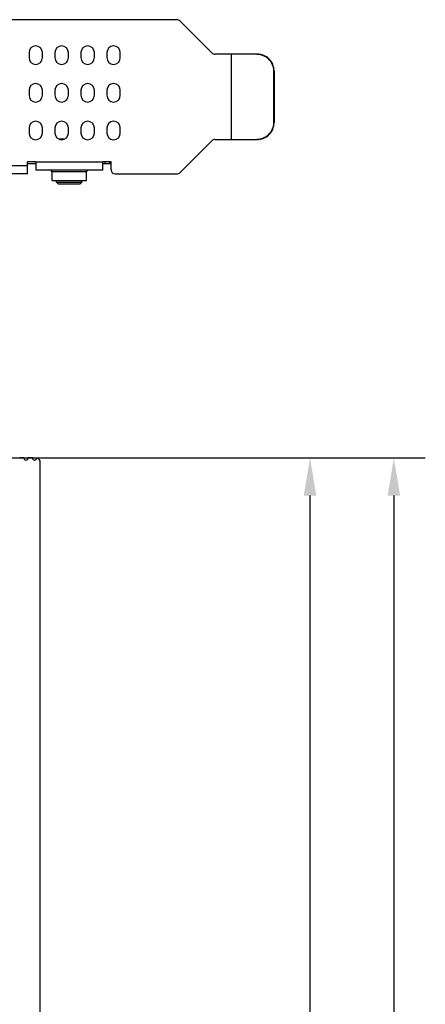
# Model space of a CAD drawing. Header units: millimetres. Extents: x 104 to 359, y 60 to 267.
# Tile 18 of 19: x 226 to 258, y 188 to 267. Entities that reach past the tile are written whole.
import ezdxf

# ---------------------------------------------------------------- set-up
doc = ezdxf.new("R2010")
doc.units = ezdxf.units.MM
doc.header["$LTSCALE"] = 23.1
doc.header["$PDMODE"] = 3
doc.header["$PDSIZE"] = 8
doc.layers.get('0').update_dxf_attribs({"linetype": 'CONTINUOUS'})
doc.layers.get('Defpoints').update_dxf_attribs({"linetype": 'CONTINUOUS'})
doc.layers.add('20_ALL_FEATURES', color=7, linetype='CONTINUOUS')
doc.layers.add('51__DRAFT_DIMS', color=7, linetype='CONTINUOUS')
doc.styles.get("Standard").update_dxf_attribs({"font": 'simfang.ttf'})
doc.dimstyles.new('DIMSTYLE_2', dxfattribs={"dimtxt": 3, "dimasz": 3, "dimexe": 2.5, "dimexo": 0.5, "dimgap": 0.75, "dimtad": 1, "dimdec": 1, "dimlfac": 1.5, "dimdsep": 46, "dimtxsty": 'STANDARD', "dimblk": '_FILLED', "dimblk1": '_FILLED', "dimblk2": '_FILLED', "dimcen": 0.09, "dimclrt": 3, "dimazin": 2, "dimtp": 0.5, "dimtm": 0.5, "dimtfac": 1, "dimtdec": 1, "dimtofl": 0, "dimtmove": 0, "dimatfit": 3, "dimldrblk": '_FILLED', "dimfxl": 1, "dimtolj": 1, "dimarcsym": 0})

# ---------------------------------------------------------------- blocks, each defined once
blk = doc.blocks.new('_FILLED')
at = {"color": 0, "linetype": 'ByBlock'}
blk.add_solid([(0, 0), (-1, 0.167), (-1, -0.167)], dxfattribs=at)
blk = doc.blocks.new('*D5')
at = {"layer": '51__DRAFT_DIMS', "color": 0, "lineweight": -2}
for p, q in [((224.258, 231.672), (251.738, 231.672)), ((249.238, 121.638), (249.238, 228.672)), ((239.152, 118.638), (251.738, 118.638))]:
    blk.add_line(p, q, dxfattribs=at)
at = {"layer": 'Defpoints', "color": 0}
for p in [(223.758, 231.672), (249.238, 231.672), (238.652, 118.638)]:
    blk.add_point(p, dxfattribs=at)
at = {"layer": '51__DRAFT_DIMS', "color": 0, "linetype": 'ByBlock', "lineweight": -2, "xscale": 3, "yscale": 3, "zscale": 3}
for p, rotation in [((249.238, 231.672), 89.9999942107), ((249.238, 118.638), 269.9999942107)]:
    blk.add_blockref('_FILLED', p, dxfattribs=dict(at, rotation=rotation))
at = {"layer": '51__DRAFT_DIMS', "color": 3, "insert": (244.488, 175.26), "char_height": 3, "attachment_point": 2, "rotation": 89.99999, "line_spacing_factor": 0.9}
blk.add_mtext('\\A1;\\A1;{\\fFZLanTingHei-R-GBK|b0|i0|c134|p2;\\H1.333333x;\\C0;169.6}', dxfattribs=at)
blk = doc.blocks.new('*D6')
at = {"layer": '51__DRAFT_DIMS', "color": 0, "lineweight": -2}
for p, q in [((224.258, 231.672), (258.414, 231.672)), ((255.914, 228.672), (255.914, 114.018)), ((166.864, 111.018), (258.414, 111.018))]:
    blk.add_line(p, q, dxfattribs=at)
at = {"layer": 'Defpoints', "color": 0}
for p in [(223.758, 231.672), (166.364, 111.018), (255.914, 111.018)]:
    blk.add_point(p, dxfattribs=at)
at = {"layer": '51__DRAFT_DIMS', "color": 0, "linetype": 'ByBlock', "lineweight": -2, "xscale": 3, "yscale": 3, "zscale": 3}
for p, rotation in [((255.914, 231.672), 89.99999421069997), ((255.914, 111.018), 269.9999942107)]:
    blk.add_blockref('_FILLED', p, dxfattribs=dict(at, rotation=rotation))
at = {"layer": '51__DRAFT_DIMS', "color": 3, "insert": (251.164, 171.339), "char_height": 3, "attachment_point": 2, "rotation": 89.99999, "line_spacing_factor": 0.9}
blk.add_mtext('\\A1;\\A1;{\\fFZLanTingHei-R-GBK|b0|i0|c134|p2;\\H1.333333x;\\C0;181}', dxfattribs=at)

msp = doc.modelspace()

# ---------------------------------------------------------------- linework, layer by layer
at = {"layer": '20_ALL_FEATURES', "color": 0}
for p, q in [((238.6524, 266.5557), (170.3286, 266.5557)), ((238.8881, 266.458), (241.4329, 263.9133)), ((226.8704, 263.9357), (226.8704, 263.5357)), ((227.9371, 263.5357), (227.9371, 263.9357)), ((228.9371, 263.9357), (228.9371, 263.5357)), ((230.0037, 263.5357), (230.0037, 263.9357)), ((231.0037, 263.9357), (231.0037, 263.5357)), ((232.0704, 263.5357), (232.0704, 263.9357)), ((233.0704, 263.9357), (233.0704, 263.5357)), ((234.1371, 263.5357), (234.1371, 263.9357)), ((244.9991, 263.8157), (241.6686, 263.8157)), ((242.9739, 263.8157), (242.9739, 257.0157)), ((246.3739, 262.4823), (246.3274, 262.4823)), ((246.3274, 262.4823), (246.3274, 258.349)), ((246.3739, 262.4823), (246.3739, 258.349)), ((226.8704, 260.9357), (226.8704, 260.5357)), ((227.9371, 260.5357), (227.9371, 260.9357)), ((228.9371, 260.9357), (228.9371, 260.5357)), ((230.0037, 260.5357), (230.0037, 260.9357)), ((231.0037, 260.9357), (231.0037, 260.5357)), ((232.0704, 260.5357), (232.0704, 260.9357)), ((233.0704, 260.9357), (233.0704, 260.5357)), ((234.1371, 260.5357), (234.1371, 260.9357)), ((226.8704, 257.9357), (226.8704, 257.5357)), ((227.9371, 257.5357), (227.9371, 257.9357)), ((228.9371, 257.9357), (228.9371, 257.5357)), ((230.0037, 257.5357), (230.0037, 257.9357)), ((231.0037, 257.9357), (231.0037, 257.5357)), ((232.0704, 257.5357), (232.0704, 257.9357)), ((233.0704, 257.9357), (233.0704, 257.5357)), ((234.1371, 257.5357), (234.1371, 257.9357)), ((246.3274, 258.349), (246.3739, 258.349)), ((229.6529, 257.0357), (229.288, 257.0357)), ((241.4329, 256.918), (238.8881, 254.3733)), ((241.6686, 257.0157), (244.9991, 257.0157)), ((201.6103, 254.9423), (226.7372, 254.9423)), ((227.4038, 255.2357), (226.7372, 255.2357)), ((226.7372, 254.2757), (226.7372, 255.2357)), ((226.7372, 255.1023), (227.4038, 255.1023)), ((227.4038, 255.2357), (232.7372, 255.2357)), ((227.4038, 255.2357), (227.4038, 254.569)), ((233.4038, 255.2357), (232.7372, 255.2357)), ((232.7372, 254.569), (232.7372, 255.2357)), ((232.7372, 255.1023), (233.4038, 255.1023)), ((232.937, 255.1023), (232.937, 255.2357)), ((233.2704, 255.2357), (233.2704, 255.1023)), ((233.4038, 254.609), (233.4038, 255.2357)), ((226.7372, 254.2757), (201.6103, 254.2757)), ((232.7372, 254.569), (227.4038, 254.569)), ((231.4372, 254.4357), (228.7038, 254.4357)), ((228.7038, 253.769), (228.7038, 254.4357)), ((231.4372, 253.769), (231.4372, 254.4357)), ((233.7372, 254.2757), (238.6524, 254.2757)), ((228.7038, 253.769), (231.4372, 253.769)), ((229.0705, 253.6357), (229.0705, 253.769)), ((229.0705, 253.6357), (231.0705, 253.6357)), ((229.0705, 253.6357), (229.2039, 253.5023)), ((229.2039, 253.5023), (230.9372, 253.5023)), ((231.0705, 253.6357), (230.9372, 253.5023)), ((231.0705, 253.6357), (231.0705, 253.769)), ((226.4675, 231.6717), (226.1288, 231.6717)), ((227.1448, 231.6717), (226.8061, 231.6717)), ((227.7703, 184.4384), (227.7703, 231.3383))]:
    msp.add_line(p, q, dxfattribs=at)
for centre, radius, start, end in [((238.6524, 266.2223), 0.3333, 45, 90), ((227.4037, 263.9357), 0.5333, 0, 180), ((229.4704, 263.9357), 0.5333, 0, 180), ((231.5371, 263.9357), 0.5333, 0, 180), ((233.6037, 263.9357), 0.5333, 0, 180), ((227.4037, 263.5357), 0.5333, 180, 360), ((229.4704, 263.5357), 0.5333, 180, 360), ((231.5371, 263.5357), 0.5333, 180, 360), ((233.6037, 263.5357), 0.5333, 180, 360), ((241.6686, 264.149), 0.3333, 225, 270), ((227.4037, 260.9357), 0.5333, 0, 180), ((229.4704, 260.9357), 0.5333, 0, 180), ((231.5371, 260.9357), 0.5333, 0, 180), ((233.6037, 260.9357), 0.5333, 0, 180), ((227.4037, 260.5357), 0.5333, 180, 360), ((229.4704, 260.5357), 0.5333, 180, 360), ((231.5371, 260.5357), 0.5333, 180, 360), ((233.6037, 260.5357), 0.5333, 180, 360), ((227.4037, 257.9357), 0.5333, 0, 180), ((229.4704, 257.9357), 0.5333, 0, 180), ((231.5371, 257.9357), 0.5333, 0, 180), ((233.6037, 257.9357), 0.5333, 0, 180), ((227.4037, 257.5357), 0.5333, 180, 360), ((229.4704, 257.5357), 0.5333, 180, 360), ((231.5371, 257.5357), 0.5333, 180, 360), ((233.6037, 257.5357), 0.5333, 180, 360), ((241.6686, 256.6823), 0.3333, 90, 135), ((228.5705, 254.4357), 0.1333, 0, 90), ((231.5705, 254.4357), 0.1333, 90, 180), ((233.7372, 254.609), 0.3333, 180, 270), ((238.6524, 254.609), 0.3333, 270, 315), ((226.6368, 231.6717), 0.1693, 179.999994, 359.999994), ((227.3141, 231.6717), 0.1693, 179.999994, 358.899836), ((227.437, 231.3384), 0.3333, 359.983941, 81.990911)]:
    msp.add_arc(centre, radius, start, end, dxfattribs=at)
for points, knots in [([(244.9991, 263.8157), (245.1719, 263.8157), (245.5215, 263.7462), (245.9629, 263.4493), (246.2583, 263.0061), (246.3274, 262.6557), (246.3274, 262.4823)], [0, 0, 0, 0, 0.2495806, 0.4993773, 0.7495386, 1, 1, 1, 1]), ([(246.3739, 262.4823), (246.3739, 262.6557), (246.3048, 263.0061), (246.0094, 263.4493), (245.5679, 263.7462), (245.2184, 263.8157), (245.0456, 263.8157)], [0, 0, 0, 0, 0.2504613, 0.5006226, 0.7504193, 1, 1, 1, 1]), ([(246.3274, 258.349), (246.3274, 258.1756), (246.2583, 257.8252), (245.9629, 257.3821), (245.5215, 257.0852), (245.1719, 257.0157), (244.9991, 257.0157)], [0, 0, 0, 0, 0.2504613, 0.5006226, 0.7504193, 1, 1, 1, 1]), ([(245.0456, 257.0157), (245.2184, 257.0157), (245.5679, 257.0852), (246.0094, 257.3821), (246.3048, 257.8252), (246.3739, 258.1756), (246.3739, 258.349)], [0, 0, 0, 0, 0.2495806, 0.4993773, 0.7495386, 1, 1, 1, 1])]:
    msp.add_open_spline(points, degree=3, knots=knots, dxfattribs=at)

# ---------------------------------------------------------------- dimensions: what is measured, and where the dimension line sits
at = {"layer": '51__DRAFT_DIMS', "color": 0}
for base, p1, p2, angle, picture, middle in [((255.9139, 111.0182), (223.7581, 231.6717), (166.3638, 111.0182), 269.999994, '*D6', (255.9139, 171.3391)), ((249.2383, 231.6717), (238.6524, 118.6382), (223.7581, 231.6717), 89.999994, '*D5', (249.2383, 175.2604))]:
    dim = msp.add_linear_dim(base=base, p1=p1, p2=p2, angle=angle, text='\\A1;{\\fFZLanTingHei-R-GBK|b0|i0|c134|p2;\\H1.333333x;\\C0;<>}', dimstyle='DIMSTYLE_2', override={"dimtxsty": 'STANDARD'}, dxfattribs=at)
    dim.commit()
    dim.dimension.update_dxf_attribs({"geometry": picture, "text_midpoint": middle, "dimtype": 160})

doc.saveas('drawing.dxf')
